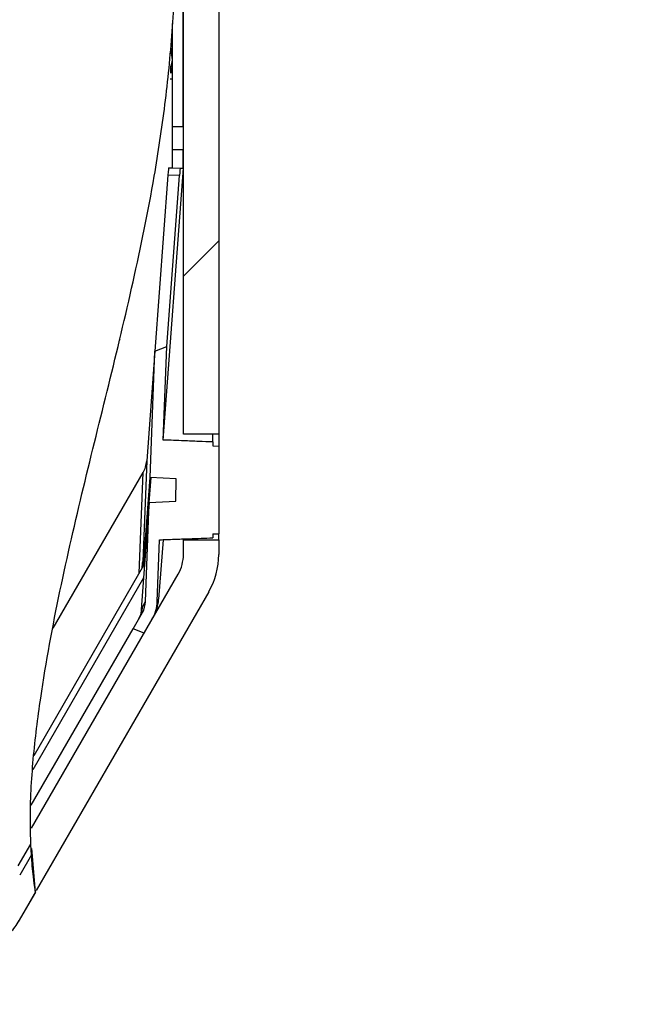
# Model space of a CAD drawing. Header units: millimetres. Extents: x 0 to 844, y -2 to 552.
# Tile 19 of 119: x 470 to 475, y 173 to 182. Entities that reach past the tile are written whole.
import ezdxf

# ---------------------------------------------------------------- set-up
doc = ezdxf.new("R2010")
doc.units = ezdxf.units.MM
doc.styles.add('SLDTEXTSTYLE2', font='GOTHIC.TTF', dxfattribs={"width": 0.913})
doc.dimstyles.new('SLDDIMSTYLE2', dxfattribs={"dimtxt": 3.5, "dimasz": 3.9624, "dimexe": 0, "dimexo": 0.0625, "dimgap": 0.875, "dimtad": 0, "dimtih": 1, "dimtoh": 1, "dimdec": 1, "dimlfac": 10, "dimrnd": 1e-09, "dimzin": 12, "dimdsep": 46, "dimtxsty": 'SLDTEXTSTYLE2', "dimsah": 1, "dimcen": 0.09, "dimadec": 0, "dimazin": 3, "dimtfac": 1, "dimtdec": 1, "dimtmove": 0, "dimatfit": 0, "dimfxl": 1, "dimfrac": 2, "dimtolj": 1, "dimtzin": 12, "dimarcsym": 0})

# ---------------------------------------------------------------- blocks, each defined once
blk = doc.blocks.new('_D_10')
at = {"color": 7, "linetype": 'Continuous', "lineweight": 0}
for p, q in [((465.6686, 173.9679), (465.6686, 159.8186)), ((464.5358, 172.6705), (464.5358, 159.8186)), ((486.4564, 168.0346), (485.39, 168.0346)), ((485.39, 168.0346), (485.39, 162.4783)), ((492.9217, 168.0346), (493.9881, 168.0346)), ((493.9881, 168.0346), (493.9881, 162.4783)), ((464.5358, 162.9936), (451.8358, 162.9936)), ((465.6686, 162.9936), (482.321, 162.9936)), ((485.39, 162.4783), (486.4564, 162.4783)), ((493.9881, 162.4783), (492.9217, 162.4783))]:
    blk.add_line(p, q, dxfattribs=at)
at = {"color": 7, "linetype": 'Continuous', "lineweight": 18}
for points in [[(464.5358, 162.9936), (460.5734, 163.654), (460.5734, 162.3332)], [(465.6686, 162.9936), (469.631, 162.3332), (469.631, 163.654)]]:
    blk.add_solid(points, dxfattribs=at)
at = {"color": 7, "linetype": 'Continuous', "lineweight": 18, "char_height": 3.5, "attachment_point": 1, "style": 'SLDTEXTSTYLE2'}
for s, insert in [('.45', (486.4564, 166.949)), ('11.3', (485.1633, 161.7124))]:
    blk.add_mtext(s, dxfattribs=dict(at, insert=insert))

msp = doc.modelspace()

# ---------------------------------------------------------------- hatches: boundary and pattern name
at = {"linetype": 'Continuous', "lineweight": 18}
h = msp.add_hatch(dxfattribs=at)
h.set_pattern_fill('ANSI31', style=0)
edge = h.paths.add_edge_path(flags=0)
edge.add_spline(control_points=[(471.7548, 184.2314), (471.7548, 184.2314), (471.7492, 184.2243), (471.7393, 184.2106), (471.7293, 184.1971), (471.7148, 184.1767), (471.6983, 184.1513), (471.6893, 184.1374), (471.6796, 184.1218), (471.6698, 184.105)], knot_values=[0, 0, 0, 0, 0.001422, 0.001422, 0.001422, 0.002837, 0.002837, 0.002837, 0.003605, 0.003605, 0.003605, 0.003605], weights=[1, 1, 1, 1, 1, 1, 1, 1, 1, 1], degree=3, periodic=0)
edge.add_spline(control_points=[(471.6698, 184.105), (471.6557, 184.0812), (471.6421, 184.0563), (471.629, 184.0305), (471.5738, 183.9218), (471.5274, 183.7924), (471.4937, 183.653), (471.4539, 183.4882), (471.4306, 183.3068), (471.4169, 183.1258), (471.3965, 182.8565), (471.3949, 182.5826), (471.3894, 182.3105), (471.3766, 181.6783), (471.3105, 181.0456), (471.2066, 180.4481), (470.9418, 178.9239), (470.4725, 177.5551), (470.2408, 176.0095), (470.1898, 175.6697), (470.1528, 175.3144), (470.1532, 174.9596), (470.1532, 174.8956), (470.1545, 174.8316), (470.1573, 174.7678)], knot_values=[0, 0, 0, 0, 0.001106, 0.001106, 0.001106, 0.005814, 0.005814, 0.005814, 0.011378, 0.011378, 0.011378, 0.019612, 0.019612, 0.019612, 0.038955, 0.038955, 0.038955, 0.087944, 0.087944, 0.087944, 0.098726, 0.098726, 0.098726, 0.100652, 0.100652, 0.100652, 0.100652], weights=[1, 1, 1, 1, 1, 1, 1, 1, 1, 1, 1, 1, 1, 1, 1, 1, 1, 1, 1, 1, 1, 1, 1, 1, 1], degree=3, periodic=0)
edge.add_spline(control_points=[(470.1573, 174.7678), (470.1484, 174.9749), (470.1543, 175.1824), (470.1697, 175.3893)], knot_values=[0.007035, 0.007035, 0.007035, 0.007035, 0.0158, 0.0158, 0.0158, 0.0158], weights=[1, 1, 1, 1], degree=3, periodic=0)
edge.add_spline(control_points=[(470.1697, 175.3893), (470.2651, 176.6789), (470.6287, 177.8326), (470.9061, 179.0122), (471.1994, 180.2594), (471.33, 181.6534), (471.4099, 183.0224)], knot_values=[0.014895, 0.014895, 0.014895, 0.014895, 0.055262, 0.055262, 0.055262, 0.09866, 0.09866, 0.09866, 0.09866], weights=[1, 1, 1, 1, 1, 1, 1], degree=3, periodic=0)
edge.add_spline(control_points=[(471.4099, 183.0224), (471.4165, 183.1339), (471.4262, 183.2479), (471.4394, 183.3512), (471.4414, 183.3662), (471.4434, 183.3811), (471.4453, 183.3951), (471.4478, 183.4128), (471.4504, 183.4299), (471.4524, 183.4425), (471.4531, 183.447), (471.4537, 183.451), (471.4542, 183.4537), (471.4546, 183.4563), (471.4548, 183.4579), (471.4548, 183.4579)], knot_values=[0, 0, 0, 0, 0.003368, 0.003368, 0.003368, 0.003853, 0.003853, 0.003853, 0.004465, 0.004465, 0.004465, 0.004684, 0.004684, 0.004684, 0.004896, 0.004896, 0.004896, 0.004896], weights=[1, 1, 1, 1, 1, 1, 1, 1, 1, 1, 1, 1, 1, 1, 1, 1], degree=3, periodic=0)
edge.add_spline(control_points=[(471.4548, 183.4579), (471.5025, 183.7527), (471.5898, 184.0162), (471.7548, 184.2314)], knot_values=[0.046294, 0.046294, 0.046294, 0.046294, 0.075406, 0.075406, 0.075406, 0.075406], weights=[1, 1, 1, 1], degree=3, periodic=0)
h = msp.add_hatch(dxfattribs=at)
h.set_pattern_fill('ANSI31', style=0)
edge = h.paths.add_edge_path(flags=0)
edge.add_line((471.4548, 178.2539), (471.7548, 178.2539))
edge.add_line((471.7548, 178.2539), (471.7548, 184.2314))
edge.add_spline(control_points=[(471.7548, 184.2314), (471.5898, 184.0162), (471.5025, 183.7527), (471.4548, 183.4579)], knot_values=[0.924594, 0.924594, 0.924594, 0.924594, 0.953706, 0.953706, 0.953706, 0.953706], weights=[1, 1, 1, 1], degree=3, periodic=0)
edge.add_line((471.4548, 183.4579), (471.4548, 178.2539))
h = msp.add_hatch(dxfattribs=at)
h.set_pattern_fill('ANSI31', style=0)
edge = h.paths.add_edge_path(flags=0)
edge.add_line((471.7048, 177.4049), (471.7548, 177.4074))
edge.add_line((471.7548, 177.4074), (471.7548, 178.152))
edge.add_line((471.7548, 178.152), (471.7048, 178.1544))
edge.add_line((471.7048, 178.1544), (471.7048, 178.1872))
edge.add_spline(control_points=[(471.7048, 178.1872), (471.6647, 178.1888), (471.6246, 178.1904), (471.5845, 178.192), (471.5428, 178.1936), (471.5011, 178.1953), (471.4593, 178.1969), (471.4007, 178.1993), (471.3421, 178.2016), (471.2835, 178.2039)], knot_values=[0.000048, 0.000048, 0.000048, 0.000048, 0.001253, 0.001253, 0.001253, 0.002505, 0.002505, 0.002505, 0.004265, 0.004265, 0.004265, 0.004265], weights=[1, 1, 1, 1, 1, 1, 1, 1, 1, 1], degree=3, periodic=0)
edge.add_line((471.2835, 178.2039), (471.3129, 178.9977))
edge.add_line((471.3129, 178.9977), (471.2115, 178.9598))
edge.add_line((471.2115, 178.9598), (471.1717, 177.8857))
edge.add_line((471.1717, 177.8857), (471.3937, 177.8748))
edge.add_line((471.3937, 177.8748), (471.3914, 177.6848))
edge.add_line((471.3914, 177.6848), (471.1639, 177.6736))
edge.add_line((471.1639, 177.6736), (471.1326, 176.8295))
edge.add_ellipse((470.9326, 176.8364), major_axis=(0.1003, 0.1737), ratio=0.996878, start_angle=270, end_angle=298.02605, ccw=False)
edge.add_line((471.1058, 176.7364), (471.0267, 176.5995))
edge.add_line((471.0267, 176.5995), (471.1203, 176.5617))
edge.add_line((471.1203, 176.5617), (471.19, 176.6824))
edge.add_ellipse((470.9151, 176.8412), major_axis=(0.1592, 0.2758), ratio=0.996878, start_angle=270, end_angle=298.02605)
edge.add_line((471.2326, 176.8302), (471.2521, 177.3554))
edge.add_spline(control_points=[(471.2521, 177.3554), (471.2938, 177.357), (471.3355, 177.3585), (471.3772, 177.3601), (471.419, 177.3616), (471.4607, 177.3631), (471.5024, 177.3647), (471.5699, 177.3672), (471.6374, 177.3697), (471.7048, 177.3722)], knot_values=[0, 0, 0, 0, 0.001253, 0.001253, 0.001253, 0.002505, 0.002505, 0.002505, 0.004531, 0.004531, 0.004531, 0.004531], weights=[1, 1, 1, 1, 1, 1, 1, 1, 1, 1], degree=3, periodic=0)
edge.add_line((471.7048, 177.3722), (471.7048, 177.4049))
h = msp.add_hatch(dxfattribs=at)
h.set_pattern_fill('ANSI31', style=0)
edge = h.paths.add_edge_path(flags=0)
edge.add_spline(control_points=[(470.1538, 174.8876), (470.1567, 174.7051), (470.1701, 174.5292), (470.196, 174.3606)], knot_values=[0.202602, 0.202602, 0.202602, 0.202602, 0.221895, 0.221895, 0.221895, 0.221895], weights=[1, 1, 1, 1], degree=3, periodic=0)
edge.add_line((470.196, 174.3606), (471.6698, 176.9133))
edge.add_arc((471.1198, 177.2308), 0.635, 330, 360)
edge.add_line((471.7548, 177.2308), (471.7548, 177.3554))
edge.add_line((471.7548, 177.3554), (471.4548, 177.3554))
edge.add_line((471.4548, 177.3554), (471.4548, 177.2308))
edge.add_arc((471.1198, 177.2308), 0.335, 330, 360, ccw=False)
edge.add_line((471.4099, 177.0633), (470.1538, 174.8876))
h = msp.add_hatch(dxfattribs=at)
h.set_pattern_fill('ANSI31', style=0)
edge = h.paths.add_edge_path(flags=0)
edge.add_spline(control_points=[(470.1803, 175.5166), (470.1648, 175.349), (470.155, 175.1811), (470.1534, 175.0134)], knot_values=[0.023294, 0.023294, 0.023294, 0.023294, 0.030502, 0.030502, 0.030502, 0.030502], weights=[1, 1, 1, 1], degree=3, periodic=0)
edge.add_spline(control_points=[(470.1534, 175.0134), (470.1535, 175.0262), (470.1537, 175.0394), (470.1539, 175.0526)], knot_values=[0, 0, 0, 0, 0.000396, 0.000396, 0.000396, 0.000396], weights=[1, 1, 1, 1], degree=3, periodic=0)
edge.add_spline(control_points=[(470.1539, 175.0526), (470.1563, 175.1926), (470.1642, 175.3307), (470.1759, 175.467)], knot_values=[0.004227, 0.004227, 0.004227, 0.004227, 0.008992, 0.008992, 0.008992, 0.008992], weights=[1, 1, 1, 1], degree=3, periodic=0)
edge.add_spline(control_points=[(470.1759, 175.467), (470.2019, 175.7719), (470.2467, 176.0707), (470.2992, 176.3617), (470.3133, 176.4403), (470.3282, 176.5185), (470.3435, 176.5962)], knot_values=[0.003956, 0.003956, 0.003956, 0.003956, 0.013226, 0.013226, 0.013226, 0.015715, 0.015715, 0.015715, 0.015715], weights=[1, 1, 1, 1, 1, 1, 1], degree=3, periodic=0)
edge.add_spline(control_points=[(470.3435, 176.5962), (470.3276, 176.5159), (470.3125, 176.4356), (470.298, 176.3554)], knot_values=[0.019786, 0.019786, 0.019786, 0.019786, 0.023497, 0.023497, 0.023497, 0.023497], weights=[1, 1, 1, 1], degree=3, periodic=0)
edge.add_spline(control_points=[(470.298, 176.3554), (470.2753, 176.2288), (470.2541, 176.1009), (470.2352, 175.9718), (470.2046, 175.7625), (470.1798, 175.5487), (470.1657, 175.3325)], knot_values=[0.017166, 0.017166, 0.017166, 0.017166, 0.02119, 0.02119, 0.02119, 0.027734, 0.027734, 0.027734, 0.027734], weights=[1, 1, 1, 1, 1, 1, 1], degree=3, periodic=0)
edge.add_spline(control_points=[(470.1657, 175.3325), (470.1618, 175.2726), (470.1587, 175.2128), (470.1566, 175.1529), (470.1544, 175.0908), (470.1532, 175.0288), (470.1532, 174.9667), (470.1531, 174.9115), (470.154, 174.8563), (470.156, 174.8011)], knot_values=[0, 0, 0, 0, 0.002505, 0.002505, 0.002505, 0.005099, 0.005099, 0.005099, 0.007404, 0.007404, 0.007404, 0.007404], weights=[1, 1, 1, 1, 1, 1, 1, 1, 1, 1], degree=3, periodic=0)
edge.add_spline(control_points=[(470.156, 174.8011), (470.1562, 174.7958), (470.1563, 174.7906), (470.1565, 174.7854)], knot_values=[0.004621, 0.004621, 0.004621, 0.004621, 0.004857, 0.004857, 0.004857, 0.004857], weights=[1, 1, 1, 1], degree=3, periodic=0)
edge.add_spline(control_points=[(470.1565, 174.7854), (470.158, 174.749), (470.1598, 174.7125), (470.1622, 174.6761)], knot_values=[0.036342, 0.036342, 0.036342, 0.036342, 0.037856, 0.037856, 0.037856, 0.037856], weights=[1, 1, 1, 1], degree=3, periodic=0)
edge.add_spline(control_points=[(470.1622, 174.6761), (470.1642, 174.6443), (470.1666, 174.6132), (470.1691, 174.5845), (470.1723, 174.5491), (470.1756, 174.5167), (470.1787, 174.4895), (470.1834, 174.4492), (470.1875, 174.4187), (470.1904, 174.3982), (470.1932, 174.3783), (470.195, 174.3668), (470.1957, 174.3625)], knot_values=[0.000033, 0.000033, 0.000033, 0.000033, 0.001011, 0.001011, 0.001011, 0.002221, 0.002221, 0.002221, 0.004029, 0.004029, 0.004029, 0.005773, 0.005773, 0.005773, 0.005773], weights=[1, 1, 1, 1, 1, 1, 1, 1, 1, 1, 1, 1, 1], degree=3, periodic=0)
edge.add_spline(control_points=[(470.1957, 174.3625), (470.1909, 174.3936), (470.1866, 174.4248), (470.1827, 174.456)], knot_values=[0.003512, 0.003512, 0.003512, 0.003512, 0.004856, 0.004856, 0.004856, 0.004856], weights=[1, 1, 1, 1], degree=3, periodic=0)
edge.add_spline(control_points=[(470.1827, 174.456), (470.1833, 174.4514), (470.1839, 174.4469), (470.1845, 174.4423)], knot_values=[0.00411, 0.00411, 0.00411, 0.00411, 0.00435, 0.00435, 0.00435, 0.00435], weights=[1, 1, 1, 1], degree=3, periodic=0)
edge.add_spline(control_points=[(470.1845, 174.4423), (470.1778, 174.4942), (470.1724, 174.5461), (470.168, 174.5981), (470.1639, 174.6462), (470.1607, 174.6944), (470.1584, 174.7427), (470.1561, 174.7909), (470.1546, 174.8392), (470.1538, 174.8876)], knot_values=[0.000254, 0.000254, 0.000254, 0.000254, 0.002506, 0.002506, 0.002506, 0.004589, 0.004589, 0.004589, 0.006674, 0.006674, 0.006674, 0.006674], weights=[1, 1, 1, 1, 1, 1, 1, 1, 1, 1], degree=3, periodic=0)
edge.add_spline(control_points=[(470.1538, 174.8876), (470.1527, 174.955), (470.1531, 175.0222), (470.1547, 175.0891)], knot_values=[0.00432, 0.00432, 0.00432, 0.00432, 0.006911, 0.006911, 0.006911, 0.006911], weights=[1, 1, 1, 1], degree=3, periodic=0)
edge.add_spline(control_points=[(470.1547, 175.0891), (470.1531, 175.0216), (470.1527, 174.9548), (470.1538, 174.889)], knot_values=[0.020259, 0.020259, 0.020259, 0.020259, 0.024534, 0.024534, 0.024534, 0.024534], weights=[1, 1, 1, 1], degree=3, periodic=0)
edge.add_spline(control_points=[(470.1538, 174.889), (470.1537, 174.8902), (470.1537, 174.8923), (470.1537, 174.8956)], knot_values=[0.000302, 0.000302, 0.000302, 0.000302, 0.000692, 0.000692, 0.000692, 0.000692], weights=[1, 1, 1, 1], degree=3, periodic=0)
edge.add_spline(control_points=[(470.1537, 174.8956), (470.1513, 175.0615), (470.1576, 175.2273), (470.1699, 175.3926)], knot_values=[0.011449, 0.011449, 0.011449, 0.011449, 0.018393, 0.018393, 0.018393, 0.018393], weights=[1, 1, 1, 1], degree=3, periodic=0)
edge.add_spline(control_points=[(470.1699, 175.3926), (470.1729, 175.4334), (470.1764, 175.4747), (470.1803, 175.5166)], knot_values=[0.01528, 0.01528, 0.01528, 0.01528, 0.016818, 0.016818, 0.016818, 0.016818], weights=[1, 1, 1, 1], degree=3, periodic=0)
h = msp.add_hatch(dxfattribs=at)
h.set_pattern_fill('ANSI31', style=0)
edge = h.paths.add_edge_path(flags=0)
edge.add_spline(control_points=[(470.1538, 174.8876), (470.1566, 174.7116), (470.1692, 174.5355), (470.196, 174.3606)], knot_values=[0.035085, 0.035085, 0.035085, 0.035085, 0.04256, 0.04256, 0.04256, 0.04256], weights=[1, 1, 1, 1], degree=3, periodic=0)
edge.add_spline(control_points=[(470.196, 174.3606), (470.1701, 174.5292), (470.1567, 174.7051), (470.1538, 174.8876)], knot_values=[0.778105, 0.778105, 0.778105, 0.778105, 0.797398, 0.797398, 0.797398, 0.797398], weights=[1, 1, 1, 1], degree=3, periodic=0)

# ---------------------------------------------------------------- linework, layer by layer
at = {"color": 7, "linetype": 'Continuous', "lineweight": 25}
for p, q in [((471.7548, 184.2314), (471.7548, 178.2539)), ((471.4537, 180.8704), (471.4537, 183.4395)), ((471.4548, 178.2539), (471.4548, 183.4579)), ((471.3626, 180.8704), (471.3626, 181.7454)), ((471.4548, 181.5754), (471.4537, 181.5754)), ((471.3566, 181.4755), (471.3626, 181.4764)), ((471.3466, 181.3767), (471.3626, 181.3743)), ((471.3626, 181.4157), (471.359, 181.4158)), ((471.3422, 181.2754), (471.3626, 181.2754)), ((471.4537, 181.2754), (471.4548, 181.2754)), ((471.3626, 180.8704), (471.4537, 180.8704)), ((471.3626, 180.6704), (471.3626, 180.8704)), ((471.4537, 180.8704), (471.4537, 180.6704)), ((471.4537, 180.6704), (471.3626, 180.6704)), ((471.3626, 180.5189), (471.3626, 180.6704)), ((471.4537, 180.5155), (471.4537, 180.6704)), ((471.2835, 178.2039), (471.4548, 180.5154)), ((471.3305, 180.5191), (471.4289, 180.5154)), ((471.3305, 180.5191), (471.3551, 180.5191)), ((471.3551, 180.5191), (471.4548, 180.5154)), ((471.4289, 180.5154), (471.4548, 180.5154)), ((471.3224, 180.4559), (471.2115, 178.9598)), ((471.3129, 178.9977), (471.4207, 180.4522)), ((471.4207, 180.4522), (471.3224, 180.4559)), ((471.2115, 178.9598), (471.3129, 178.9977)), ((471.2835, 178.2039), (471.3129, 178.9977)), ((471.2115, 178.9598), (471.1424, 178.0266)), ((471.1717, 177.8857), (471.2115, 178.9598)), ((471.7548, 178.2539), (471.4548, 178.2539)), ((471.7048, 178.1872), (471.7048, 178.2539)), ((471.7548, 178.2539), (471.7548, 178.152)), ((471.7048, 178.1872), (471.7048, 178.1544)), ((471.7048, 178.1544), (471.7548, 178.152)), ((471.7548, 178.152), (471.7548, 177.4074)), ((471.1424, 178.0266), (471.1085, 177.1708)), ((470.3481, 176.6043), (471.1116, 177.9267)), ((471.1163, 177.1379), (471.1717, 177.8857)), ((471.1639, 177.6736), (471.1796, 177.8853)), ((471.3937, 177.8748), (471.1717, 177.8857)), ((471.3914, 177.6848), (471.3937, 177.8748)), ((471.1639, 177.6736), (471.1163, 177.0318)), ((471.1326, 176.8295), (471.1639, 177.6736)), ((471.1639, 177.6736), (471.3914, 177.6848)), ((471.7048, 177.4049), (471.7548, 177.4074)), ((471.7548, 177.3554), (471.7548, 177.4074)), ((471.2326, 176.8302), (471.2521, 177.3554)), ((471.2816, 177.3565), (471.244, 176.85)), ((471.4548, 177.3554), (471.4548, 177.3629)), ((471.4548, 177.3554), (471.7548, 177.3554)), ((471.4548, 177.2308), (471.4548, 177.3554)), ((471.7048, 177.4049), (471.7048, 177.3722)), ((471.7548, 177.3554), (471.7548, 177.2308)), ((471.1054, 177.1191), (471.1085, 177.1708)), ((471.1163, 177.1379), (470.1812, 175.5183)), ((471.1253, 177.1533), (471.1163, 177.1379)), ((470.1629, 174.9034), (471.4099, 177.0633)), ((471.1163, 177.0318), (470.174, 175.3998)), ((471.1163, 177.0318), (471.0936, 176.7228)), ((471.6698, 176.9133), (470.2035, 174.3736)), ((471.2326, 176.8302), (471.244, 176.85)), ((471.0267, 176.5995), (471.1058, 176.7364)), ((471.1203, 176.5617), (471.19, 176.6824)), ((470.1596, 175.0976), (471.0267, 176.5995)), ((471.1203, 176.5617), (471.0267, 176.5995)), ((470.0501, 174.5823), (470.1573, 174.7678)), ((470.1622, 174.6761), (470.1578, 174.7606)), ((470.196, 174.3606), (470.1663, 174.7312)), ((470.1622, 174.6761), (470.0619, 174.5024)), ((470.196, 174.3606), (470.0501, 174.108)), ((470.1957, 174.3625), (470.0619, 174.1307))]:
    msp.add_line(p, q, dxfattribs=at)
at = {"color": 8, "linetype": 'Continuous', "lineweight": 25}
for p, q in [((471.0777, 177.071), (471.1116, 177.9267)), ((471.1085, 176.7878), (471.1326, 176.8295))]:
    msp.add_line(p, q, dxfattribs=at)
at = {"color": 7, "linetype": 'Continuous', "lineweight": 25, "flags": 128}
for points in [[(471.361, 181.4902), (471.3569, 181.5164), (471.3531, 181.5351)], [(471.3626, 181.4157), (471.3615, 181.4226), (471.361, 181.4254)]]:
    msp.add_lwpolyline(points, dxfattribs=at)
at = {"color": 7, "linetype": 'Continuous', "lineweight": 25}
for centre, radius, start, end in [((471.0018, 181.4026), 0.3622, 5.12406, 17.93694), ((471.1762, 181.4601), 0.188, 334.83575, 352.31759), ((470.9538, 181.3513), 0.3936, 355.78667, 4.21333), ((471.201, 181.396), 0.163, 333.12697, 352.35744), ((471.0083, 181.4471), 0.3557, 348.33198, 354.93502), ((471.1198, 177.2308), 0.335, 330, 0), ((471.1198, 177.2308), 0.635, 330, 0)]:
    msp.add_arc(centre, radius, start, end, dxfattribs=at)
for centre, major_axis, ratio, start_param, end_param in [((471.3231, 180.3193), (0.0074, 0.1999), 0.039578, 0.001467, 0.819743), ((471.4215, 180.3156), (0.0074, 0.1999), 0.039578, 0.001467, 0.819743), ((470.9394, 177.9527), (0.155, 0.2042), 0.646139, 5.255704, 5.499546), ((470.9394, 177.9528), (0.179, 0.1489), 0.644201, 5.2321, 5.47611), ((470.9222, 177.5179), (-0.1149, 0.5252), 0.282556, 3.776685, 3.930088), ((470.9326, 176.8364), (0.1003, 0.1737), 0.996878, 4.712389, 5.20024), ((470.9151, 176.8412), (0.1592, 0.2758), 0.996878, 4.712389, 5.20024), ((470.9218, 176.8529), (0.1513, 0.3122), 0.914731, 4.877335, 5.121177), ((470.9222, 176.8185), (-0.0062, 0.2295), 0.817482, 4.068415, 4.556266), ((470.9218, 176.8529), (0.1517, 0.3066), 0.927886, 4.643169, 4.887178)]:
    msp.add_ellipse(centre, major_axis=major_axis, ratio=ratio, start_param=start_param, end_param=end_param, dxfattribs=at)
for points, knots in [([(470.1573, 174.7678), (470.1554, 174.8317), (470.1485, 175.073), (470.1718, 175.4935), (470.2552, 176.1511), (470.3994, 176.9241), (470.6024, 177.8038), (470.82, 178.671), (471.0308, 179.5447), (471.1945, 180.3388), (471.3022, 181.054), (471.365, 181.6772), (471.3905, 182.2355), (471.3955, 182.7191), (471.4102, 183.083), (471.4422, 183.397), (471.4871, 183.6439), (471.5507, 183.8569), (471.6131, 184.0046), (471.656, 184.0806), (471.6698, 184.105)], [0, 0, 0, 0, 0.0192801, 0.0728198, 0.1265209, 0.2235969, 0.3209154, 0.4185277, 0.5160491, 0.6132957, 0.6770422, 0.7409133, 0.8045986, 0.8456994, 0.8867367, 0.9144367, 0.9420695, 0.9654801, 0.9888924, 1, 1, 1, 1]), ([(471.7048, 178.1872), (471.6647, 178.1888), (471.5829, 178.192), (471.4718, 178.1964), (471.3714, 178.2004), (471.3128, 178.2028), (471.2835, 178.2039)], [0, 0, 0, 0, 0.285596, 0.58266, 0.79133, 1, 1, 1, 1]), ([(471.2521, 177.3554), (471.2938, 177.357), (471.3772, 177.3601), (471.495, 177.3644), (471.6042, 177.3685), (471.6717, 177.3709), (471.7048, 177.3722)], [0, 0, 0, 0, 0.27646, 0.552921, 0.780168, 1, 1, 1, 1]), ([(470.1957, 174.3625), (470.1944, 174.3708), (470.1918, 174.3878), (470.1806, 174.4697), (470.1695, 174.5747), (470.1644, 174.6447), (470.1622, 174.6761)], [0, 0, 0, 0, 0.304154, 0.617252, 0.828526, 1, 1, 1, 1]), ([(470.0619, 174.1307), (470.0399, 174.0947), (469.9817, 173.9994), (469.8481, 173.8851), (469.6697, 173.8067), (469.5558, 173.7978), (469.5008, 173.7935)], [0, 0, 0, 0, 0.213055, 0.563921, 0.789417, 1, 1, 1, 1])]:
    msp.add_open_spline(points, degree=3, knots=knots, dxfattribs=at)

# ---------------------------------------------------------------- dimensions: what is measured, and where the dimension line sits
at = {"color": 7, "linetype": 'Continuous', "lineweight": 18}
dim = msp.add_linear_dim(base=(465.6686, 162.9936), p1=(464.5358, 173.9405), p2=(465.6686, 175.2379), dimstyle='SLDDIMSTYLE2', dxfattribs=at)
dim.commit()
dim.dimension.update_dxf_attribs({"geometry": '_D_10', "text_midpoint": (489.689, 162.9936), "dimtype": 160})

doc.saveas('drawing.dxf')
